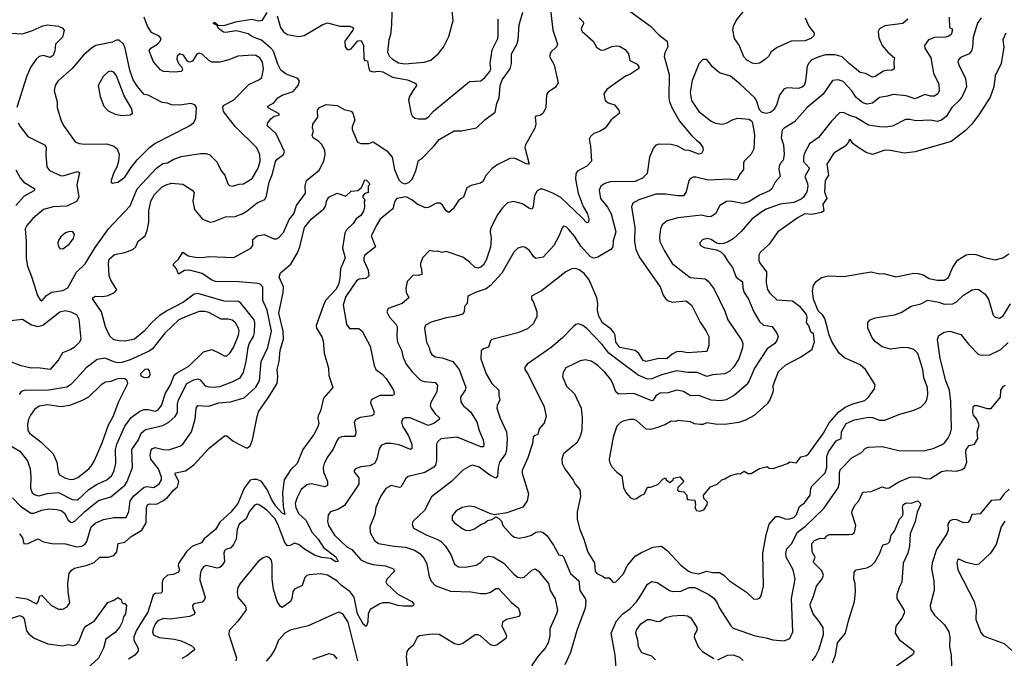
# Model space of a CAD drawing. Extents: x 1771496 to 1971148, y 471553 to 643630.
# Tile 153 of 256: x 1798473 to 1805610, y 548882 to 553512. Entities that reach past the tile are written whole.
import ezdxf

# ---------------------------------------------------------------- set-up
doc = ezdxf.new("R2010")
doc.units = 0

msp = doc.modelspace()

# ---------------------------------------------------------------- linework, layer by layer
at = {"layer": '0CON10XD'}
for points in [[(1802305.8, 553715), (1802337.5, 553435), (1802372.5, 553335), (1802363.3, 553315), (1802323, 553277), (1802314.1, 553245), (1802346.4, 553185), (1802375.5, 553054.5), (1802357.6, 553022.4), (1802304.7, 552985.3), (1802292, 552968), (1802286.9, 552875), (1802266.7, 552835), (1802245, 552817.5), (1802215, 552813.3), (1802208.8, 552805), (1802214.2, 552755), (1802208.6, 552725), (1802140, 552605), (1802134.6, 552585), (1802166.2, 552465), (1802145, 552467.5), (1802092.4, 552492.4), (1802057.2, 552507.2), (1802025, 552505.5), (1801935, 552459.1), (1801897.4, 552432.6), (1801854.7, 552385.3), (1801831.3, 552338.7), (1801812.4, 552327.6), (1801745, 552308.6), (1801715, 552292), (1801689.2, 552225), (1801655, 552202), (1801615, 552141.2), (1801585, 552113.8), (1801565, 552126.2), (1801538.3, 552168.3), (1801521.2, 552181.2), (1801495, 552181.3), (1801435, 552150.8), (1801415, 552148.2), (1801353.5, 552173.5), (1801315, 552206.1), (1801275, 552226.5), (1801207.3, 552215), (1801191.6, 552195), (1801178.3, 552141.7), (1801087.5, 552065), (1801061.1, 552025), (1801022, 551945), (1801052.5, 551865), (1800975.6, 551805), (1800967.3, 551785), (1800967.3, 551765), (1800999.6, 551695), (1801004.5, 551655.5), (1800983.3, 551636.7), (1800935, 551630.3), (1800915, 551619.2), (1800837.3, 551505), (1800818.2, 551445), (1800841.1, 551305), (1800865, 551274.3), (1800932.2, 551272.2), (1800955, 551254), (1801014.4, 551145), (1801044, 551005), (1801055.6, 550975.6), (1801101.1, 550941.1), (1801129.8, 550909.8), (1801182.9, 550825), (1801187.5, 550802.5), (1801185, 550793.3), (1801172.5, 550787.5), (1801083, 550787), (1801020, 550755), (1801016.2, 550735), (1801040.8, 550675), (1801040.8, 550649.2), (1801025, 550640), (1800941.4, 550628.6), (1800907.8, 550612.2), (1800898.6, 550595), (1800908.9, 550525), (1800907.8, 550502.2), (1800900.5, 550489.5), (1800825, 550490), (1800805, 550487.8), (1800785, 550477.1), (1800771.1, 550458.9), (1800745, 550398.6), (1800706.2, 550345), (1800680.9, 550295), (1800672.7, 550265), (1800674.6, 550235), (1800705.4, 550165), (1800705, 550134), (1800684.4, 550125.6), (1800585, 550146.9), (1800555, 550140.8), (1800514.7, 550105), (1800485, 550049.2), (1800471.1, 550005), (1800475.4, 549975), (1800493.3, 549933.3), (1800546.8, 549885), (1800593.5, 549793.5), (1800636.2, 549746.2), (1800675.8, 549685.8), (1800765, 549618.5), (1800780.8, 549585), (1800765, 549581.5), (1800725.4, 549605.4), (1800662.7, 549612.7), (1800615, 549627.5), (1800545, 549668.5), (1800495, 549707.3), (1800465, 549717.5), (1800435, 549699.4), (1800415, 549697.5), (1800395, 549722.5), (1800345.2, 549855), (1800323.2, 549895), (1800265, 549956.9), (1800215, 549992.2), (1800195, 549998.9), (1800175, 549992.2), (1800137.1, 549945), (1800115, 549894.2), (1800065, 549853.8), (1800050, 549815), (1800042.1, 549745), (1800023.4, 549706.6), (1800005, 549684.3), (1799968.8, 549671.2), (1799958.8, 549661.2), (1799954.3, 549645), (1799957.1, 549585), (1799937.8, 549552.2), (1799925, 549540.8), (1799905, 549535.6), (1799824.5, 549555.5), (1799806, 549545), (1799789.7, 549520.3), (1799780.6, 549489.4), (1799779.8, 549449.8), (1799818.6, 549325), (1799812.1, 549307.9), (1799795, 549290), (1799735, 549276.7), (1799726.7, 549265), (1799728.8, 549245), (1799743.8, 549215), (1799738.8, 549201.2), (1799705, 549185.5), (1799565, 549165.5), (1799515, 549171.5), (1799474.4, 549155), (1799457.5, 549135), (1799441.5, 549095), (1799436.9, 549075), (1799443.8, 549053.8), (1799485, 549032.5), (1799595, 549022.2), (1799645, 549009.2), (1799717.1, 548975), (1799739.2, 548955), (1799740.8, 548945), (1799685, 548901.4), (1799647.9, 548882.1)], [(1798421.1, 550045), (1798480, 549985), (1798555, 549935.4), (1798575, 549935.3), (1798635, 549956.7), (1798685, 549965.9), (1798741.9, 549961.9), (1798775, 549953.1), (1798797.3, 549935), (1798825, 549882.9), (1798845, 549868.9), (1798855, 549867.5), (1798875, 549878.2), (1798946.7, 549946.7), (1799044.8, 550025.2), (1799135, 550052.5), (1799235, 550137.9), (1799252.1, 550165), (1799290.7, 550265), (1799286.1, 550395), (1799334.6, 550465), (1799355, 550514.3), (1799385, 550540.4), (1799510.6, 550569.4), (1799554.8, 550595.2), (1799600, 550635), (1799617.8, 550665), (1799616.6, 550725), (1799623.5, 550755), (1799684.8, 550875.2), (1799735, 550900.5), (1799765, 550908.2), (1799780.6, 550900.6), (1799818.1, 550858.1), (1799845, 550849.2), (1799875, 550847.9), (1799925, 550853.2), (1800013.6, 550886.4), (1800070.5, 550915), (1800096.4, 550953.6), (1800115.7, 551035), (1800129.1, 551135), (1800137.5, 551162.5), (1800169.1, 551215), (1800175.2, 551244.8), (1800177.2, 551315), (1800172.1, 551335), (1800075.9, 551455.9), (1800059.1, 551469.1), (1799955, 551471.8), (1799765, 551526.4), (1799737, 551523), (1799660.5, 551465), (1799545.7, 551404.3), (1799485, 551363.8), (1799432.4, 551317.6), (1799375, 551253.3), (1799304.6, 551195.4), (1799238.8, 551181.2), (1799195, 551182.7), (1799155, 551192.2), (1799126.6, 551216.6), (1799095.4, 551285), (1799066.7, 551395), (1799002.5, 551485), (1799004.4, 551495.6), (1799022.4, 551507.6), (1799075, 551505.6), (1799115, 551511.5), (1799161.2, 551535), (1799177.7, 551552.3), (1799133.4, 551623.4), (1799122.1, 551655), (1799116.4, 551745), (1799122.5, 551775), (1799160.2, 551809.8), (1799235, 551823.5), (1799293.6, 551846.4), (1799314.5, 551865.5), (1799332.6, 551907.4), (1799382.9, 551945), (1799397.6, 551982.4), (1799410.4, 552045), (1799410.4, 552125), (1799423.1, 552196.9), (1799449.6, 552245), (1799505, 552299.4), (1799535, 552315.6), (1799575, 552325.6), (1799655, 552319.4), (1799723.8, 552275), (1799738.7, 552258.7), (1799728.1, 552195), (1799740.8, 552135), (1799798.8, 552065), (1799855, 552044.3), (1799881.3, 552048.7), (1799965, 552082.9), (1800034.4, 552084.4), (1800085, 552103.8), (1800121.9, 552125), (1800195, 552184.3), (1800250.9, 552209.1), (1800263.1, 552235), (1800281.8, 552335), (1800306, 552394), (1800327.5, 552482.5), (1800340.3, 552499.7), (1800385.5, 552534.5), (1800392.9, 552555), (1800332.9, 552685), (1800268.1, 552745), (1800273.1, 552765), (1800295, 552792.5), (1800318.3, 552811.7), (1800355, 552820), (1800355, 552830), (1800275, 552873.3), (1800272.5, 552885), (1800315, 552908.8), (1800344.5, 552945.5), (1800376.5, 552963.5), (1800455, 552991.4), (1800491.9, 553035), (1800501.4, 553065), (1800488.8, 553085), (1800405, 553116.8), (1800367.1, 553145), (1800345, 553189.2), (1800312.5, 553282.5), (1800295, 553306), (1800225, 553363.3), (1800164.8, 553384.8), (1800128.9, 553408.9), (1800045, 553430.9), (1799965, 553417.8), (1799950.5, 553420.5), (1799918.1, 553445), (1799901.7, 553471.7), (1799876.7, 553485), (1799885, 553493.3), (1799911.2, 553471.2), (1799955, 553470), (1800036.7, 553495), (1800155, 553515.4), (1800205.5, 553504.5), (1800232.4, 553507.6), (1800267.4, 553562.6)], [(1798473.1, 549785), (1798492.9, 549755), (1798502.5, 549712.5), (1798535, 549714.2), (1798605, 549748.8), (1798645, 549727.1), (1798705.5, 549715.5), (1798805, 549711.5), (1798885, 549689.7), (1798925, 549694.7), (1798945, 549706.4), (1798960.8, 549729.2), (1798991.2, 549835), (1799025.7, 549865.7), (1799081.9, 549888.1), (1799155, 549903.1), (1799245, 549903.8), (1799263.7, 549946.3), (1799274.2, 550025), (1799300.7, 550059.3), (1799375, 550123.1), (1799395, 550127.5), (1799445, 550121.8), (1799485, 550146.5), (1799502.5, 550175), (1799501.3, 550195), (1799480, 550255), (1799424.7, 550325), (1799419.7, 550355), (1799427.6, 550392.4), (1799436.2, 550403.8), (1799455, 550410), (1799512.5, 550395), (1799555, 550394.6), (1799635, 550420.6), (1799655, 550434.3), (1799717.8, 550525), (1799745.4, 550615), (1799753.8, 550696.2), (1799765, 550714.2), (1799845, 550710), (1799915.8, 550734.2), (1800002.3, 550742.3), (1800099.8, 550770.2), (1800185, 550846.9), (1800210.5, 550895), (1800224.2, 551035), (1800272.7, 551135), (1800298.4, 551255), (1800268.4, 551405), (1800235.3, 551475.3), (1800235.4, 551575), (1800215.6, 551595), (1800198.9, 551598.9), (1800065, 551611.9), (1799893.7, 551613.7), (1799865, 551623.9), (1799795, 551670.8), (1799705, 551696.7), (1799667.2, 551692.8), (1799625, 551666.2), (1799610, 551705), (1799586.7, 551735), (1799590, 551745), (1799625.4, 551774.6), (1799655, 551826.7), (1799695, 551799.2), (1799745, 551789.4), (1799795, 551786.9), (1799845, 551793.9), (1800025, 551787.8), (1800150, 551855), (1800162.5, 551875), (1800162.3, 551917.7), (1800194.2, 551945.8), (1800245, 551954), (1800315, 551923.8), (1800335, 551923.3), (1800348.7, 551931.3), (1800385, 551969.2), (1800426.7, 552063.3), (1800461.3, 552105), (1800478.9, 552165), (1800544.3, 552255), (1800541.7, 552308.3), (1800552.5, 552345), (1800645, 552420), (1800679.2, 552485), (1800686.5, 552535), (1800684.3, 552565), (1800660.3, 552610.3), (1800638.3, 552631.7), (1800600, 552655), (1800593.3, 552675), (1800603.8, 552705), (1800596.5, 552726.5), (1800597.8, 552755), (1800633.4, 552805), (1800632.7, 552855), (1800645.7, 552874.3), (1800695, 552896), (1800775, 552889.7), (1800825, 552861.1), (1800875, 552848.9), (1800887.8, 552835), (1800902.5, 552785), (1800883.6, 552735), (1800884.5, 552715), (1800922.9, 552625), (1800945, 552614.6), (1801005, 552613.3), (1801035, 552627.1), (1801135, 552561.8), (1801173.2, 552515), (1801189.5, 552425), (1801221.8, 552351.8), (1801241.2, 552331.2), (1801265, 552320.7), (1801295, 552332.5), (1801317.7, 552355), (1801344.3, 552415), (1801365, 552491.1), (1801385, 552503.3), (1801477, 552597), (1801515, 552644), (1801622.5, 552705), (1801675, 552706.3), (1801785, 552727.4), (1801845, 552786.5), (1801919, 552841), (1801932, 552905), (1801948.8, 552945), (1801955, 553035.7), (1801970.8, 553075), (1802027.7, 553155), (1802037.3, 553195), (1802037.9, 553265), (1802077.1, 553332.9), (1802087.5, 553365), (1802094.7, 553475), (1802120.3, 553565)], [(1800338.9, 553538.9), (1800365, 553455.7), (1800385, 553424), (1800415, 553404.2), (1800495, 553390.7), (1800535, 553396.2), (1800665, 553474.6), (1800705, 553487.9), (1800795, 553463.9), (1800865, 553465.5), (1800885, 553458), (1800892, 553445), (1800887.5, 553435), (1800830.6, 553355), (1800833.1, 553315), (1800845, 553298), (1800855, 553293.3), (1800875, 553299.4), (1800925, 553359.2), (1800949.7, 553359.7), (1800966.6, 553325), (1800967.6, 553227.6), (1800975, 553216), (1800995, 553214), (1801003.2, 553155), (1801011.1, 553141.1), (1801035, 553132.5), (1801075, 553139.1), (1801105, 553133.6), (1801175, 553095.9), (1801285, 553074.5), (1801334.5, 553054.5), (1801346.5, 553046.5), (1801349.4, 553035), (1801324.1, 552995.9), (1801297.8, 552955), (1801292.8, 552927.2), (1801310, 552830), (1801317.5, 552815), (1801338.3, 552798.3), (1801365, 552792.5), (1801415, 552793.3), (1801435, 552806.2), (1801472.1, 552847.9), (1801735, 553062.5), (1801815, 553067.5), (1801845, 553092), (1801880.8, 553135), (1801887.5, 553155), (1801884.2, 553195), (1801897.2, 553292.8), (1801938.6, 553375), (1801941.9, 553405), (1801942.5, 553515)], [(1802895, 553573.8), (1803045, 553465.5), (1803108.5, 553398.5), (1803165.8, 553355), (1803170.6, 553315), (1803149.1, 553270.9), (1803145.4, 553244.6), (1803182.3, 553115), (1803179.5, 552945), (1803184.4, 552915), (1803205.4, 552865.4), (1803256.5, 552775), (1803345, 552670), (1803379.5, 552639.5), (1803401.3, 552621.3), (1803426.2, 552585), (1803426.7, 552565), (1803415, 552541.2), (1803395, 552537.5), (1803325, 552562.3), (1803295, 552566.9), (1803245, 552593.8), (1803195, 552607.3), (1803105, 552610), (1803085, 552601.2), (1803067.3, 552582.7), (1803038, 552515), (1803022.1, 552397.9), (1802988, 552362), (1802935, 552339.3), (1802753.6, 552336.3), (1802714, 552325), (1802685, 552305.6), (1802673.8, 552275), (1802682.3, 552215), (1802733, 552153), (1802761.5, 552105), (1802793.4, 551975), (1802775, 551907.5), (1802772.2, 551865), (1802758.9, 551845), (1802665, 551790.2), (1802635, 551782.9), (1802611.8, 551791.8), (1802540.4, 551870.4), (1802495, 551943.1), (1802455, 551991.4), (1802435, 552010), (1802415, 552013.8), (1802405, 552003.3), (1802383.9, 551946.1), (1802345, 551875.7), (1802268.9, 551791.1), (1802215, 551780.6), (1802197.1, 551795), (1802168, 551838), (1802135, 551862.5), (1802115, 551866), (1802085, 551856.2), (1802054.6, 551825.4), (1801968.2, 551675), (1801885, 551584.7), (1801855, 551561.4), (1801782.9, 551537.1), (1801722.7, 551507.3), (1801715.8, 551454.2), (1801697.1, 551432.9), (1801695.5, 551394.5), (1801685, 551376), (1801625, 551359.1), (1801565, 551351.5), (1801455, 551318.1), (1801415, 551296.2), (1801408.6, 551275), (1801421.1, 551175), (1801442.5, 551135), (1801449.2, 551105), (1801460.8, 551085), (1801485, 551068.9), (1801535, 551060.9), (1801614.2, 551034.2), (1801658.5, 550975), (1801707.3, 550845), (1801703.6, 550826.4), (1801669.4, 550775), (1801671.1, 550741.1), (1801686.9, 550715), (1801739.9, 550669.9), (1801786.9, 550596.9), (1801803.9, 550535), (1801833.8, 550465), (1801837.3, 550435), (1801834.2, 550415.8), (1801815, 550414.5), (1801645, 550485.3), (1801526.8, 550473.2), (1801505, 550454.2), (1801494.6, 550435.4), (1801494.6, 550315.4), (1801487.3, 550282.7), (1801475, 550267.5), (1801411.2, 550228.8), (1801288.9, 550201.1), (1801273.1, 550186.9), (1801235, 550124.2), (1801225, 550121.4), (1801165, 550134.2), (1801126.4, 550113.6), (1801089.4, 550055), (1801055.6, 549975), (1801047.5, 549925), (1801011.9, 549835), (1801014.4, 549795), (1801045, 549735.7), (1801073.8, 549715), (1801187.5, 549695), (1801268.8, 549688.8), (1801335.4, 549665.4), (1801375, 549642.9), (1801405.3, 549605.3), (1801425.4, 549565.4), (1801442.7, 549475), (1801455, 549441.4), (1801485, 549410), (1801595, 549369.5), (1801744.6, 549364.6), (1801815, 549351.5), (1801855, 549352.2), (1801885, 549361.9), (1801925, 549388.6), (1801945, 549389.4), (1802037.4, 549287.4), (1802088.8, 549245), (1802101.2, 549205), (1802093.3, 549185), (1802002.5, 549165), (1801972, 549145), (1801968, 549115), (1801995.8, 549065), (1802001.2, 549045), (1801996.2, 549025), (1801935, 548980), (1801913, 548973), (1801885, 548980.8), (1801814.5, 549044.5), (1801795, 549053.1), (1801775, 549053.1), (1801685, 548989.4), (1801655, 548980), (1801625, 548988.1), (1801515, 549054.6), (1801462.2, 549057.8), (1801372.5, 549045), (1801355.7, 549034.3), (1801326, 548975), (1801290.9, 548949.1), (1801279.1, 548930.9), (1801275.6, 548895), (1801285.6, 548804.4)], [(1801171.1, 553565), (1801169.4, 553475), (1801161.8, 553405), (1801148.5, 553365), (1801140, 553275), (1801154.6, 553245), (1801175.5, 553225), (1801219.6, 553199.6), (1801265, 553191), (1801406.2, 553203.8), (1801452.8, 553217.2), (1801506, 553264), (1801545, 553311.4), (1801585, 553388.8), (1801615.5, 553505.5), (1801608, 553575)], [(1803965, 553310), (1803920.6, 553279.4), (1803901.4, 553245), (1803878.1, 553221.9), (1803835, 553196.2), (1803805, 553191.2), (1803785, 553196.7), (1803745, 553218.6), (1803721.7, 553241.7), (1803687.9, 553327.9), (1803653.5, 553375), (1803641.7, 553438.3), (1803646.9, 553465), (1803665.7, 553505), (1803746.8, 553605)], [(1798372.9, 553417.1), (1798495, 553409.3), (1798567.2, 553432.8), (1798642.4, 553467.6), (1798675, 553473.8), (1798755, 553464.4), (1798781.7, 553451.7), (1798796.6, 553436.6), (1798784, 553385), (1798733.8, 553335), (1798728.6, 553285), (1798715, 553252), (1798695, 553238), (1798645, 553251.4), (1798615, 553244.3), (1798591.9, 553225), (1798551.9, 553165), (1798521.7, 553098.3), (1798453.1, 552875)], [(1798462.5, 552765), (1798477, 552737), (1798533.3, 552665), (1798654.2, 552605), (1798665.4, 552585), (1798662.5, 552535), (1798670.8, 552445), (1798688.7, 552418.7), (1798775, 552380.5), (1798795, 552381.1), (1798892, 552412), (1798908, 552405), (1798888.2, 552315), (1798901.5, 552225), (1798886.4, 552193.6), (1798815, 552159.6), (1798715, 552155.4), (1798645, 552136.4), (1798568.5, 552071.5), (1798525, 552020), (1798513.1, 551995), (1798520.8, 551905), (1798521.1, 551781.1), (1798528.9, 551725), (1798559.5, 551649.5), (1798602.4, 551512.4), (1798620.7, 551480.7), (1798635, 551474.2), (1798667.3, 551512.7), (1798705, 551537.6), (1798785, 551548.2), (1798821.3, 551568.7), (1798885, 551681.9), (1798949.2, 551740.8), (1799020.6, 551859.4), (1799116.5, 551995), (1799275, 552163.1), (1799325, 552286.5), (1799465, 552434.5), (1799511.8, 552468.2), (1799545, 552473.8), (1799585, 552497.9), (1799645, 552519.1), (1799785, 552541.1), (1799825, 552541.4), (1799852.2, 552532.2), (1799901.8, 552481.8), (1799911.3, 552461.3), (1799935, 552416), (1799959.2, 552385), (1799981.1, 552321.1), (1799995, 552309.2), (1800015, 552304.3), (1800065, 552320.5), (1800095, 552321.5), (1800159.4, 552360.6), (1800202.4, 552435), (1800215.8, 552485.8), (1800213.4, 552533.4), (1800192.8, 552582.8), (1800036.4, 552736.3), (1799951.1, 552845), (1799945.7, 552874.3), (1799951.5, 552888.5), (1800025, 552930.5), (1800135, 553041.9), (1800212, 553078), (1800227.8, 553092.2), (1800241.5, 553155), (1800233.6, 553203.6), (1800215, 553235.5), (1800185, 553252.1), (1800165, 553254.6), (1800055, 553246.2), (1799989.8, 553220.2), (1799925, 553202.7), (1799865, 553204.5), (1799844.7, 553214.7), (1799795, 553262), (1799775, 553268.8), (1799758.3, 553261.7), (1799725, 553210), (1799705, 553203.3), (1799690.8, 553210.8), (1799660, 553255), (1799635, 553264), (1799615, 553246.7), (1799612, 553225), (1799623.8, 553195), (1799648.3, 553168.3), (1799652.5, 553145), (1799643, 553137), (1799595, 553130.8), (1799515, 553136.2), (1799495, 553148.8), (1799444.2, 553205), (1799412.5, 553285), (1799423.8, 553305), (1799471.2, 553335), (1799491.2, 553355), (1799498, 553375), (1799485, 553391.2), (1799429.1, 553419.1), (1799400, 553465), (1799375, 553530)], [(1805210.2, 553530.2), (1805213.8, 553455), (1805227.5, 553447.5), (1805234, 553435), (1805225.9, 553404.1), (1805208.4, 553391.6), (1805185, 553384.1), (1805105, 553382.8), (1805061.4, 553365), (1805031.9, 553325), (1805034.3, 553305), (1805077.8, 553235), (1805097.5, 553125), (1805135.4, 553045), (1805138.5, 552995), (1805129.5, 552975), (1805105, 552956.4), (1805075, 552956.2), (1805035, 552970.4), (1804965, 552936.9), (1804899.3, 552959.2), (1804805, 552970), (1804763.8, 552956.2), (1804705, 552947.9), (1804655, 552905.4), (1804615, 552898.2), (1804585, 552909.2), (1804537, 552947), (1804505, 552995.5), (1804442.4, 553062.4), (1804405, 553075.6), (1804365, 553070), (1804297.4, 552972.6), (1804180.6, 552875), (1804089.5, 552770.5), (1804015, 552725.6), (1804000, 552710), (1803991.8, 552655), (1804010.4, 552605), (1804015.3, 552535.3), (1804006.6, 552493.4), (1803987.7, 552472.3), (1803979.6, 552450.4), (1803976.2, 552425), (1803985.6, 552375), (1803948.6, 552335), (1803925.3, 552284.7), (1803908.7, 552271.3), (1803835, 552240.8), (1803759.4, 552190.6), (1803715, 552180), (1803625, 552197.1), (1803596.3, 552193.7), (1803548, 552165), (1803516.6, 552103.4), (1803486, 552084), (1803465, 552081.8), (1803415, 552094.6), (1803245, 552074.5), (1803167.2, 552052.8), (1803130.8, 552025), (1803117.8, 551995), (1803110.5, 551935), (1803113.6, 551905), (1803147.5, 551835), (1803202.9, 551745), (1803332.2, 551642.2), (1803442.7, 551632.7), (1803465, 551615.7), (1803507.9, 551557.9), (1803585, 551398.8), (1803605.3, 551335.3), (1803708.6, 551185), (1803715.7, 551165), (1803712.5, 551132.5), (1803686.4, 551053.7), (1803650, 550995), (1803620.5, 550965), (1803585, 550945.3), (1803495, 550938.5), (1803455, 550926.2), (1803385, 550954.7), (1803315.3, 550955.3), (1803235, 550966.6), (1803125, 550937.3), (1803055, 550907.5), (1803025, 550905.4), (1802956.5, 550935), (1802815, 551041.3), (1802744, 551094), (1802695, 551156.2), (1802585, 551274.3), (1802555, 551295.8), (1802525, 551306), (1802505, 551301.2), (1802485, 551286.2), (1802407.5, 551205), (1802325.4, 551134.6), (1802151.2, 551015), (1802136.1, 550993.9), (1802133.8, 550975), (1802159.1, 550939.1), (1802274, 550705), (1802289.2, 550635), (1802275, 550587.5), (1802242.3, 550547.7), (1802227.8, 550502.2), (1802205, 550498), (1802195.8, 550485), (1802190.5, 550439.5), (1802156.1, 550335), (1802116.4, 550245), (1802114.5, 550224.5)], [(1805442.9, 553525), (1805415, 553486), (1805385.3, 553384.7), (1805379.8, 553310.2), (1805372.2, 553285), (1805355, 553264.5), (1805292.4, 553237.6), (1805278.3, 553221.7), (1805274.5, 553205), (1805280, 553185), (1805330, 553085), (1805335.4, 553024.6), (1805305.5, 552955), (1805283.5, 552925), (1805228.9, 552875), (1805189.5, 552810.5), (1805155, 552783.3), (1805123.8, 552773.8), (1805075, 552783.3), (1804968.7, 552778.7), (1804925, 552789.1), (1804895, 552788.2), (1804799.8, 552740.2), (1804748, 552732), (1804705.6, 552734.4), (1804625, 552746.4), (1804535, 552803.7), (1804495, 552814.2), (1804445, 552838.5), (1804415, 552835.5), (1804357.8, 552775), (1804263, 552657), (1804198.7, 552611.3), (1804162.3, 552545), (1804154.1, 552515.9), (1804154.7, 552484.7), (1804199.4, 552435), (1804164.5, 552375), (1804184.5, 552325), (1804186.4, 552305), (1804179.1, 552265), (1804155.6, 552225), (1804138.9, 552211.1), (1804085, 552186.8), (1803985, 552175.3), (1803885, 552137.5), (1803845.3, 552114.7), (1803780, 552065), (1803703, 551977), (1803645, 551922.5), (1803605, 551899.2), (1803575, 551888.6), (1803545, 551888), (1803525, 551892), (1803485, 551917.8), (1803454.5, 551925.5), (1803423.3, 551915), (1803403.3, 551895), (1803402.5, 551885), (1803407.5, 551875), (1803435, 551861.4), (1803525, 551843.8), (1803555, 551830), (1803580, 551805), (1803602.8, 551762.8), (1803639.4, 551715), (1803666.9, 551645), (1803712.6, 551612.6), (1803714.7, 551564.7), (1803723.9, 551535), (1803757.3, 551485), (1803794.4, 551395), (1803836.8, 551325), (1803865, 551297.5), (1803927.3, 551287.3), (1803964, 551234), (1803970, 551215), (1803962.5, 551185), (1803946.2, 551163.8), (1803891.1, 551125), (1803845.3, 551055), (1803799.7, 550985), (1803760.9, 550895), (1803740.6, 550865), (1803655, 550790.6), (1803593.1, 550756.9), (1803555, 550748.2), (1803485, 550754.6), (1803395, 550786.4), (1803335, 550785.6), (1803285, 550817.5), (1803235, 550826.6), (1803173, 550807), (1803115, 550803.4), (1803085.4, 550785), (1803065, 550754.4), (1803055, 550749.1), (1802925, 550802.9), (1802815, 550797.1), (1802795, 550813.8), (1802773.6, 550875), (1802755.2, 550905.3), (1802715, 550956.5), (1802662.9, 551005), (1802615, 551035.4), (1802575, 551046.4), (1802535, 551038.5), (1802492.6, 551017.4), (1802431.9, 550988.1), (1802413.1, 550955), (1802406.9, 550925), (1802436.7, 550855), (1802495, 550799.2), (1802542.5, 550695), (1802550.5, 550625), (1802547.8, 550535), (1802533.1, 550485), (1802510.8, 550445), (1802415, 550363.8), (1802402.5, 550325), (1802406, 550295), (1802426, 550255), (1802485, 550173.8), (1802499.2, 550145), (1802534.2, 550105), (1802539.2, 550055), (1802514, 549945), (1802515, 549890), (1802532.5, 549815), (1802563.5, 549745), (1802592.2, 549652.2), (1802638.7, 549575), (1802645.8, 549515), (1802657.5, 549497.5), (1802702, 549475), (1802715, 549465.8), (1802745.5, 549465.5), (1802775, 549432.5), (1802795, 549437.1), (1802850, 549495), (1802877.1, 549552.9), (1802935, 549622.9), (1802979.4, 549650.6), (1803065, 549688.6), (1803125, 549695.7), (1803167.5, 549665), (1803265, 549556.7), (1803320.8, 549515), (1803343.9, 549503.9), (1803395, 549494.8), (1803455, 549513.4), (1803495, 549503.3), (1803545, 549503.3), (1803576.3, 549486.3), (1803618.2, 549445), (1803741.2, 549361.2), (1803793.5, 549313.5), (1803819.7, 549310.3), (1803839.1, 549320.9), (1803848, 549335), (1803865.7, 549405), (1803860.5, 549645), (1803883.1, 549776.9), (1803906.7, 549855), (1803955, 549909.4), (1803975, 549911.5), (1804022.5, 549892.5), (1804045, 549891.2), (1804085, 549904.1), (1804105, 549924.4), (1804125.9, 549984.1), (1804161.7, 550008.3), (1804204, 550065), (1804207, 550113), (1804215, 550131.1), (1804312.5, 550227.5), (1804324.8, 550265), (1804324, 550345), (1804335, 550378.1), (1804390.6, 550459.4), (1804428.6, 550475), (1804429.5, 550525), (1804465, 550585.5), (1804525, 550612.2), (1804625, 550630.8), (1804655, 550627.3), (1804705, 550608.5), (1804745, 550608.9), (1804845, 550650), (1804955, 550680.6), (1805005, 550702.5)], [(1802529.2, 553525), (1802557.5, 553495), (1802559.2, 553485), (1802544, 553445), (1802551.2, 553425), (1802630.8, 553355), (1802655, 553312), (1802682.4, 553292.4), (1802705, 553291.9), (1802765, 553317.5), (1802798.1, 553321.9)], [(1804911.2, 553515), (1804875, 553483.1), (1804743.6, 553466.4), (1804706.7, 553445), (1804696.2, 553425), (1804700.3, 553380.3), (1804725.6, 553325.6), (1804767.1, 553277.1), (1804814, 553235), (1804808.6, 553205), (1804811.2, 553155), (1804795, 553144.2), (1804765, 553145.8), (1804735, 553138.1), (1804675, 553100), (1804655, 553095.8), (1804605, 553121.4), (1804565, 553128.9), (1804485.2, 553195.2), (1804435, 553242.5), (1804385, 553256.4), (1804314, 553256), (1804265, 553243.1), (1804215, 553219.6), (1804192.4, 553197.6), (1804180.5, 553175), (1804170.4, 553065), (1804159.5, 553035), (1804145, 553022.1), (1804115, 553012.1), (1804035, 553018.1), (1804011.1, 553008.9), (1803981.8, 552965), (1803958.3, 552891.7), (1803940.6, 552859.4), (1803915, 552838.6), (1803885, 552831.9), (1803855, 552839.2), (1803835, 552858), (1803814.7, 552925), (1803802.4, 552945), (1803695, 553045.3), (1803625, 553102.7), (1803545.3, 553125.3), (1803495, 553170.8), (1803455, 553222), (1803426.1, 553223.9), (1803395, 553192.5), (1803348.5, 553071.5)], [(1804167.5, 553525), (1804194.3, 553464.3), (1804232, 553415), (1804230.8, 553395), (1804208.8, 553375), (1804165, 553359.4), (1804065, 553355.8), (1803965, 553310)], [(1805622.5, 553415), (1805600.6, 553365), (1805606.6, 553313.4), (1805587.8, 553195), (1805544.4, 553105), (1805533.5, 553025), (1805508.8, 552951.2), (1805431.7, 552828.3), (1805375.3, 552754.7), (1805326.7, 552705), (1805225, 552629.5), (1804965, 552553.5), (1804885, 552543.6), (1804785, 552563.3), (1804745, 552565.5), (1804655, 552534.5), (1804609.5, 552549.5), (1804535, 552596.5), (1804512.5, 552615), (1804495, 552640), (1804485, 552640), (1804481.2, 552625), (1804455.7, 552595), (1804375.5, 552545), (1804324.6, 552465), (1804336.5, 552385), (1804312.9, 552347.1), (1804306.7, 552265), (1804323.6, 552215), (1804295.7, 552175), (1804301.9, 552125), (1804285.9, 552114.1), (1804215, 552100.3), (1804164.8, 552105.2), (1804115, 552078.5), (1803969.2, 551975), (1803906.4, 551883.6), (1803841.4, 551825), (1803831.4, 551805), (1803831.4, 551765), (1803840, 551745), (1803885.6, 551685), (1803884.2, 551605), (1803893.1, 551555), (1803910.2, 551530.2), (1803961.7, 551481.7), (1804075, 551473.8), (1804125.9, 551435.9), (1804173.6, 551373.6), (1804180, 551355), (1804174, 551315), (1804190, 551295), (1804205, 551252.5), (1804225, 551240), (1804231.2, 551175), (1804213.9, 551116.1), (1804135.7, 551064.3), (1804023.4, 551006.6), (1803970.9, 550959.1), (1803933.2, 550856.8), (1803935.7, 550825.7), (1803930, 550805), (1803910, 550755), (1803891.7, 550728.3), (1803797.2, 550642.8), (1803735, 550608.6), (1803685, 550590.6), (1803585, 550577.5), (1803515, 550578.6), (1803455, 550588.8), (1803425, 550577.5), (1803405, 550577.5), (1803365, 550582.5), (1803335, 550596), (1803246.4, 550606.4), (1803225, 550600), (1803195, 550602.5), (1803153.6, 550576.4), (1803096.4, 550556.4), (1803045, 550541.2), (1803015, 550543.8), (1802945, 550606), (1802924.1, 550614.1), (1802895, 550614.2), (1802848.3, 550601.7), (1802827.7, 550592.3), (1802801.2, 550565), (1802774.2, 550485), (1802745.8, 550325), (1802747.5, 550305), (1802765, 550271.2), (1802801.7, 550231.7), (1802837.5, 550205), (1802850.5, 550120.5), (1802867.5, 550085), (1802900, 550045), (1802925, 550036.7), (1802945, 550040), (1802970, 550060), (1803003.3, 550075), (1803025, 550122.5), (1803046.4, 550123.6), (1803098.3, 550141.7), (1803135, 550180), (1803155, 550190), (1803160, 550175), (1803185, 550157.5), (1803210, 550175), (1803211.7, 550188.3), (1803257.5, 550197.5), (1803287.5, 550165), (1803245, 550120), (1803241.7, 550101.7), (1803253, 550093), (1803288.3, 550088.3), (1803310, 550065), (1803308.3, 550048.3), (1803315, 550032.5), (1803368.3, 550028.3), (1803372.5, 549995), (1803367.5, 549975), (1803380, 549955), (1803405, 549950), (1803435, 549960), (1803457.5, 549995), (1803460, 550015), (1803431.7, 550041.7), (1803430, 550065), (1803480, 550125), (1803530, 550145), (1803563, 550177), (1803585, 550182.5), (1803625, 550207.5), (1803681.7, 550221.7), (1803695, 550220), (1803725, 550240), (1803753, 550223), (1803775, 550222.5), (1803835, 550257.5), (1803885, 550270), (1803895, 550270), (1803905, 550260), (1803935, 550257.5), (1804040, 550295), (1804055, 550306.7), (1804105, 550300), (1804135, 550342.5), (1804177, 550353), (1804193, 550367), (1804300, 550515), (1804339.9, 550590.1), (1804410.8, 550669.2), (1804457.2, 550702.8), (1804512.1, 550727.9), (1804598.7, 550751.3), (1804625.8, 550775), (1804668.8, 550835), (1804673.8, 550865), (1804604, 550975), (1804565, 551010), (1804451.7, 551061.7), (1804413.2, 551093.2), (1804362.9, 551172.9), (1804341.2, 551225), (1804327.5, 551285), (1804308.6, 551345), (1804293, 551373), (1804260.7, 551400.7), (1804227.5, 551485), (1804221.2, 551545), (1804228, 551585), (1804245.8, 551614.2), (1804285, 551642), (1804335, 551656), (1804445, 551650), (1804645, 551682.9), (1804705, 551670), (1804735, 551671.2), (1804825, 551646.9), (1804955, 551673.1), (1804985, 551672.5), (1805021.8, 551661.8), (1805065.5, 551635.5), (1805124.5, 551624.5), (1805175, 551624.5), (1805205, 551642.5), (1805235, 551712.5), (1805272.2, 551767.8), (1805335, 551806.7), (1805365, 551813.1), (1805405, 551810.6), (1805467.6, 551787.6), (1805545, 551771.5), (1805598.8, 551785), (1805643.8, 551815)], [(1799147, 552327), (1799185, 552333.8), (1799235, 552369.2), (1799280.4, 552439.6), (1799325.3, 552494.7), (1799414.4, 552585), (1799451.9, 552615), (1799700.3, 552739.7), (1799734, 552765), (1799750, 552795), (1799754.2, 552875), (1799744, 552895), (1799714.6, 552904.6), (1799635, 552892.1), (1799575, 552893.6), (1799545, 552906.2), (1799505, 552910.9), (1799405, 552964.4), (1799375, 552968.6), (1799326.8, 553026.8), (1799296.6, 553076.6), (1799272.4, 553145), (1799237.7, 553305), (1799225.4, 553335.4), (1799195, 553364), (1799175, 553364.2), (1799162.8, 553357.2), (1799145, 553347.8), (1799025.3, 553324.7), (1798993.6, 553306.4), (1798935.3, 553254.7), (1798853.1, 553156.9), (1798748.9, 553065), (1798730, 553035), (1798724.3, 552995), (1798744.3, 552915), (1798745.8, 552875), (1798770.8, 552785), (1798792, 552745), (1798875, 552626.2), (1798903.4, 552613.4), (1798945, 552608.5), (1799105, 552610.9), (1799155, 552595.6), (1799179.4, 552575), (1799193.3, 552535), (1799188.9, 552485), (1799177.6, 552442.4), (1799156, 552405), (1799136.7, 552345), (1799137.5, 552335), (1799147, 552327)], [(1802798.1, 553321.9), (1802820.3, 553320.3), (1802862.5, 553295), (1802886.2, 553265), (1802895.9, 553215.9), (1802948.8, 553188.8), (1802963.3, 553165), (1802955, 553153.8), (1802895, 553114), (1802865, 553102), (1802783.3, 553045), (1802730, 553005), (1802707.5, 552975), (1802717.5, 552925), (1802738.3, 552908.3), (1802785, 552893.3), (1802816.1, 552856.1), (1802820, 552835), (1802761.2, 552785), (1802717.5, 552725), (1802675, 552700), (1802635, 552687.5), (1802610, 552665), (1802600.8, 552645), (1802610.6, 552595), (1802617.5, 552485), (1802585, 552450), (1802517, 552413), (1802504.2, 552395), (1802501.5, 552355), (1802521.8, 552255), (1802558.2, 552158.2), (1802588.1, 552105), (1802598.9, 552065), (1802596.9, 552043.1), (1802585, 552038.6), (1802547.7, 552077.7), (1802395, 552222.7), (1802337.5, 552255), (1802265, 552282.5), (1802245, 552284.3), (1802225, 552272), (1802205, 552236.2), (1802194.2, 552155), (1802185, 552138.8), (1802165, 552144.3), (1802117, 552177), (1802053, 552193), (1802010, 552185), (1801972.8, 552147.2), (1801934.4, 552095), (1801885.6, 551995), (1801882.9, 551975), (1801891.5, 551925), (1801886.9, 551863.1), (1801855, 551768), (1801834.4, 551735), (1801815, 551716.9), (1801795, 551711.4), (1801775, 551715.7), (1801734.6, 551754.6), (1801685, 551789.1), (1801565, 551830.8), (1801535.9, 551824.1), (1801505, 551834), (1801475, 551830.8), (1801445, 551839.2), (1801393.3, 551785), (1801377.5, 551745), (1801377.5, 551725), (1801386.7, 551705), (1801387.5, 551665), (1801365, 551656.7), (1801325, 551660), (1801282.5, 551615), (1801272.5, 551565), (1801275.8, 551535.8), (1801293.3, 551495), (1801246, 551455), (1801145, 551417.1), (1801134.2, 551395), (1801152.9, 551355), (1801200, 551305), (1801210, 551285), (1801207.1, 551215), (1801212.1, 551175), (1801240.4, 551115), (1801252.2, 551062.2), (1801275.4, 551015.4), (1801318.5, 550958.5), (1801377.9, 550897.9), (1801405, 550887.9), (1801485, 550880.8), (1801503, 550863), (1801496.2, 550815), (1801452.6, 550737.4), (1801448.2, 550715), (1801455.3, 550695.3), (1801485, 550654.3), (1801515.8, 550625), (1801515, 550613.8), (1801474.2, 550585), (1801435, 550570.9), (1801304.5, 550625.5), (1801264, 550625), (1801248.6, 550615), (1801240, 550595), (1801248.5, 550565), (1801290.5, 550495), (1801316.5, 550435), (1801315.9, 550404.1), (1801305, 550396.2), (1801225, 550429.5), (1801165, 550440.4), (1801125, 550440), (1801094.5, 550425.5), (1801078, 550402), (1801061.8, 550325), (1801044.6, 550295.4), (1801011.5, 550278.5), (1800945, 550269.4), (1800907.5, 550255), (1800896.7, 550245), (1800896.7, 550235), (1800931.3, 550191.3), (1800930.6, 550145), (1800828.8, 549991.2), (1800778.6, 549961.4), (1800726, 549945), (1800708.3, 549921.7), (1800705.6, 549875), (1800711.5, 549845), (1800755.6, 549775), (1800845, 549691.5), (1800880.3, 549670.3), (1800945, 549595.6), (1800992.9, 549575), (1801035, 549562), (1801125, 549552.7), (1801182.1, 549532.1), (1801190, 549515), (1801134.2, 549455), (1801128.6, 549435), (1801132.9, 549425), (1801215, 549348.2), (1801316, 549295), (1801330, 549275), (1801327.5, 549265), (1801318.6, 549261.4), (1801255, 549259.7), (1801214.3, 549264.3), (1801155, 549284.6), (1801105.4, 549284.6), (1801085, 549277.5), (1801015, 549237.5), (1800998.2, 549205), (1800996.7, 549143.3), (1800985, 549112), (1800965, 549128.6), (1800922.6, 549205), (1800897.6, 549325), (1800868.2, 549365), (1800805, 549410.9), (1800773.2, 549443.3), (1800704.2, 549485), (1800655, 549495.4), (1800575, 549486.7), (1800555, 549482), (1800541.1, 549468.9), (1800520, 549410), (1800465, 549384), (1800454.4, 549365), (1800446.4, 549315), (1800436.3, 549293.7), (1800375, 549251.4), (1800365, 549257.5), (1800340.5, 549295), (1800313.7, 549383.7), (1800303.6, 549455), (1800304.1, 549565), (1800298.5, 549595), (1800285, 549611.9), (1800265, 549620), (1800239.2, 549610.8), (1800200.9, 549585), (1800072.5, 549425), (1800055.6, 549395), (1800050, 549365), (1800054, 549325), (1800109.7, 549259.7), (1800115.6, 549235), (1800055, 549151.4), (1799992.9, 549085), (1799988.6, 549055), (1800046, 548885), (1800041.2, 548865)], [(1799215, 552817.5), (1799275, 552822.5), (1799290, 552835), (1799286.4, 552865), (1799230, 552960), (1799175, 553105.8), (1799155, 553131.4), (1799135, 553138.6), (1799115, 553134.2), (1799079.3, 553100.7), (1799042.9, 553035), (1799056.1, 552953.9), (1799082.5, 552885), (1799115, 552850.8), (1799165.6, 552825.6), (1799215, 552817.5)], [(1803348.5, 553071.5), (1803332.7, 552985), (1803343.2, 552925), (1803395.4, 552845), (1803485, 552775.4), (1803515, 552761.8), (1803565, 552753.8), (1803595, 552760.9), (1803645, 552788.7), (1803678, 552798), (1803759.6, 552789.6), (1803777.4, 552777.4), (1803784.2, 552765), (1803798.6, 552675), (1803794.2, 552575), (1803774.3, 552535.7), (1803724, 552485), (1803719.2, 552475), (1803720.8, 552425), (1803695, 552393.8), (1803675, 552352.9), (1803655, 552349.5), (1803615, 552356.2), (1803462.8, 552347.2), (1803375, 552370), (1803355, 552370), (1803335, 552360), (1803322.5, 552345), (1803304.3, 552265), (1803285.4, 552234.6), (1803245, 552233.8), (1803155, 552247.9), (1803085, 552246.2), (1802961.2, 552205), (1802917.9, 552182.1), (1802908.1, 552155), (1802932.9, 552005), (1802928.8, 551905), (1802940, 551845), (1802965, 551787.1), (1803115, 551574), (1803136.7, 551515), (1803155, 551490), (1803175, 551473.8), (1803204.7, 551464.7), (1803305, 551473.1), (1803345, 551439.2), (1803405, 551320), (1803448.5, 551255), (1803467.5, 551215), (1803469.5, 551150.5), (1803453.8, 551106.2), (1803315, 551095.6), (1803265, 551107.1), (1803235.3, 551104.7), (1803202.1, 551087.9), (1803165, 551053.8), (1803105, 551056.7), (1803013.4, 551033.4), (1802992, 551042), (1802960.9, 551090.9), (1802935, 551112.5), (1802822.5, 551135), (1802794.1, 551175), (1802790.4, 551225), (1802781.2, 551245), (1802759.5, 551269.5), (1802697.2, 551315), (1802671.7, 551361.7), (1802661.8, 551405), (1802662.9, 551455), (1802656.3, 551496.3), (1802601.4, 551625), (1802565, 551670.9), (1802528.8, 551698.8), (1802505, 551708.1), (1802474.5, 551705.5), (1802432, 551685), (1802255, 551546), (1802183.6, 551506.4), (1802182.5, 551485), (1802196.7, 551465), (1802222.5, 551395), (1802222.1, 551357.9), (1802195, 551306), (1802155, 551271.4), (1802085, 551240.9), (1801896.2, 551193.8), (1801886.7, 551183.3), (1801871.2, 551138.8), (1801834.4, 551125.6), (1801818.9, 551111.1), (1801816.6, 551053.4), (1801855.3, 550945.3), (1801894.7, 550874.7), (1801946.9, 550825), (1801945.6, 550785), (1801952.9, 550755), (1801934.3, 550715), (1801932.9, 550695), (1801955, 550623.8), (1802001.4, 550525), (1802007.3, 550475), (1802002.7, 550395), (1801993.8, 550365), (1801950.7, 550305), (1801940.8, 550265), (1801937.3, 550202.7), (1801925, 550188.5), (1801880.1, 550210.1), (1801805, 550267.7), (1801755, 550281.9), (1801736.2, 550276.2), (1801684.7, 550245.3), (1801605, 550166.5), (1801457.6, 550052.4), (1801407.5, 549955), (1801324.3, 549875), (1801318.1, 549855), (1801328.6, 549825), (1801424.3, 549774.3), (1801497.3, 549747.3), (1801528.9, 549728.9), (1801558, 549698), (1801598.5, 549635), (1801625.4, 549565.4), (1801655, 549545.6), (1801705, 549542.2), (1801781.3, 549558.7), (1801813.8, 549576.2), (1801847.9, 549612.1), (1801875, 549622.5), (1801905, 549618.5), (1801982.4, 549572.4), (1802055, 549493.3), (1802085, 549471.5), (1802105, 549466.9), (1802128.9, 549471.1), (1802185, 549522.2), (1802210.5, 549530.5), (1802235, 549514.4), (1802307.3, 549425), (1802318.5, 549375), (1802355, 549313.3), (1802372.2, 549232.2), (1802365.3, 549205), (1802315.4, 549095), (1802316.7, 549045), (1802303.4, 548995), (1802283.2, 548955), (1802229.6, 548895), (1802183, 548827)], [(1798445, 552422.9), (1798477.3, 552365), (1798503.3, 552335), (1798584, 552285), (1798575, 552272.2), (1798505, 552233.1), (1798445.6, 552165)], [(1798444.7, 549324.7), (1798525, 549313), (1798595, 549276.2), (1798607.8, 549292.2), (1798620, 549335), (1798635, 549338.8), (1798704.1, 549264.1), (1798755, 549238.9), (1798785, 549238.1), (1798817.5, 549255), (1798837.8, 549285), (1798824, 549365), (1798822, 549428), (1798833.1, 549496.9), (1798849.6, 549520.4), (1798871.2, 549535), (1798962.1, 549557.9), (1799013.8, 549576.2), (1799055, 549615.7), (1799115, 549614.6), (1799155, 549627.3), (1799177.7, 549655), (1799188, 549715), (1799235, 549725.4), (1799280.8, 549765), (1799359.1, 549810.9), (1799389.4, 549865), (1799393.5, 549975), (1799400, 549995), (1799415, 550001.8), (1799465, 549999.6), (1799512.2, 550025), (1799545, 550048.5), (1799588.7, 550101.3), (1799618.2, 550125), (1799627.4, 550165), (1799600.4, 550215), (1799603.6, 550226.4), (1799675, 550240.4), (1799735.8, 550284.2), (1799847.1, 550405), (1799957.5, 550495), (1799975, 550496), (1800017.8, 550457.8), (1800062, 550435), (1800115, 550407.5), (1800125, 550407.8), (1800145, 550423.1), (1800161.2, 550465), (1800193.9, 550635), (1800207.7, 550675), (1800275, 550769.5), (1800338.7, 550875), (1800345.3, 550925), (1800340.4, 550975), (1800355.4, 551035), (1800362.1, 551115), (1800384.8, 551195.2), (1800382.4, 551255), (1800352, 551385), (1800383.2, 551535), (1800385.5, 551575), (1800353.8, 551646.2), (1800365, 551675.8), (1800439.8, 551740.2), (1800487.8, 551822.2), (1800504.4, 551864.4), (1800537.5, 552005), (1800585, 552065.8), (1800678.9, 552141.1), (1800691.5, 552165), (1800697.3, 552195), (1800715, 552224.2), (1800775, 552253.8), (1800836.4, 552233.6), (1800875, 552268.8), (1800925, 552272.5), (1800950, 552295), (1800975, 552350), (1800988.3, 552348.3), (1801010, 552325), (1801010, 552315), (1801000, 552305), (1801000, 552260), (1800975, 552252.5), (1800960, 552235), (1800961.7, 552221.7), (1800977.5, 552205), (1800970, 552195), (1800973.3, 552155), (1800965, 552123.8), (1800945, 552092.9), (1800912.2, 552067.8), (1800890, 552035), (1800841.6, 551988.4), (1800829.5, 551965), (1800814.2, 551855), (1800832.5, 551785), (1800798.9, 551705), (1800794.5, 551635), (1800785, 551592), (1800765, 551556.7), (1800690.5, 551475), (1800675, 551441.2), (1800621.4, 551295), (1800625.8, 551275), (1800662.7, 551212.7), (1800673.3, 551183.3), (1800679.4, 551095), (1800711.9, 550985), (1800713.4, 550933.4), (1800743.8, 550845), (1800675, 550767.5), (1800654.3, 550675), (1800637, 550643), (1800634.4, 550624.4), (1800642.2, 550585), (1800635, 550560), (1800604.5, 550505.5), (1800525.6, 550395), (1800485.7, 550295), (1800438.5, 550251.5), (1800389.5, 550175), (1800378, 550085), (1800382.8, 549982.8), (1800396.2, 549923.8), (1800375, 549933.5), (1800330.8, 549985), (1800299.5, 550035), (1800266.3, 550106.3), (1800225, 550164.7), (1800195, 550178.9), (1800165, 550179.6), (1800145, 550173.2), (1800100.6, 550115), (1800054.6, 550005), (1800005, 549942.8), (1799925, 549870.4), (1799892.7, 549815), (1799811.4, 549748.6), (1799790.3, 549719.7), (1799725, 549696.2), (1799685, 549660.3), (1799625, 549569.2), (1799622.5, 549555), (1799631.2, 549525), (1799625, 549507.1), (1799585, 549491.1), (1799545, 549484.6), (1799513.9, 549455), (1799506.9, 549435), (1799505.3, 549364.7), (1799495.4, 549354.6), (1799455, 549351.1), (1799439.8, 549340.2), (1799402.6, 549217.4), (1799363.6, 549156.4), (1799317.4, 549082.6), (1799300.8, 549035), (1799300.9, 549015), (1799331.4, 548955), (1799332.9, 548935), (1799308.1, 548905), (1799262.6, 548877.4)], [(1798785, 551851.2), (1798832.5, 551885), (1798862.5, 551925), (1798870, 551955), (1798857.5, 551975), (1798835, 551976), (1798804.3, 551965.7), (1798771.7, 551938.3), (1798756.2, 551915), (1798748.8, 551895), (1798751.2, 551875), (1798765, 551853.3), (1798785, 551851.2)], [(1805005, 550702.5), (1805036.4, 550733.6), (1805048.6, 550755), (1805056.4, 550793.6), (1805054.5, 550845), (1805026.4, 550915), (1805019.2, 550975), (1804982.9, 551092.9), (1804955, 551121.5), (1804915, 551133.5), (1804875, 551135.6), (1804785, 551123.1), (1804725, 551139.2), (1804676.4, 551176.4), (1804652.5, 551205), (1804622, 551275), (1804622.3, 551317.7), (1804637.5, 551335), (1804675, 551350), (1804815, 551371.9), (1804862, 551388), (1804935, 551434.5), (1805005, 551452.9), (1805055, 551478.9), (1805135, 551463.2), (1805175, 551449.1), (1805237.3, 551452.7), (1805263.9, 551466.1), (1805315, 551514.4), (1805376.8, 551553.2), (1805405, 551559.2), (1805425, 551555.7), (1805472.2, 551522.2), (1805496.4, 551486.4), (1805530.3, 551370.3), (1805545, 551354.2), (1805575, 551348.9), (1805603.1, 551365), (1805655, 551451.9)], [(1798342.5, 551325), (1798495, 551341.5), (1798559.1, 551299.1), (1798605, 551287.5), (1798642.3, 551297.7), (1798765, 551394.5), (1798805, 551402.7), (1798843.3, 551395), (1798884.2, 551375), (1798902, 551342), (1798915.8, 551195), (1798906.8, 551173.2), (1798868, 551135), (1798845, 551120), (1798783.4, 551096.6), (1798754.2, 551045), (1798695, 550975.8), (1798605, 550987.3), (1798555.5, 550985.5), (1798485, 551002.5), (1798415, 551028.8)], [(1798891.2, 550031.2), (1798895, 550032.4), (1798975, 550107.1), (1799035, 550144.1), (1799104.1, 550175.9), (1799142.4, 550207.6), (1799158.8, 550245), (1799169.7, 550295), (1799168.3, 550395), (1799176.5, 550435), (1799235, 550564.5), (1799282.4, 550627.6), (1799345, 550674.6), (1799375, 550686.2), (1799405, 550686.7), (1799455, 550673.8), (1799475, 550681.5), (1799500.5, 550715), (1799530.3, 550805), (1799566, 550865), (1799593.8, 550935), (1799615, 550953), (1799699.7, 551000.3), (1799805, 551104.2), (1799865, 551120.5), (1799916.7, 551096.7), (1799955, 551076.2), (1799975, 551076.2), (1799995.6, 551094.4), (1800022.2, 551135), (1800060.3, 551225), (1800065.3, 551255), (1800059.6, 551275), (1800038.5, 551315), (1800013.8, 551333.8), (1799985, 551341.8), (1799935, 551339.7), (1799845, 551390), (1799815, 551397.3), (1799775, 551395.2), (1799686.3, 551363.7), (1799626.9, 551335), (1799525, 551240), (1799435.3, 551124.7), (1799412.3, 551107.7), (1799274.7, 551045.3), (1799213.4, 551026.6), (1799185.3, 551024.7), (1799155, 551031.1), (1799092.6, 551057.4), (1799035, 551047.7), (1798955, 550987.8), (1798891.6, 550918.4), (1798841.1, 550865), (1798815, 550848.5), (1798685, 550826.9), (1798505, 550822.7), (1798485, 550817.5), (1798470, 550795)], [(1802800, 548785), (1802789.4, 548905), (1802760.8, 549065), (1802800, 549155), (1802845.3, 549204.7), (1802895, 549242.2), (1802945, 549292.5), (1802978.4, 549341.6), (1803025, 549420), (1803055, 549438.1), (1803095, 549432.9), (1803184.6, 549374.6), (1803207.2, 549367.2), (1803265, 549369.3), (1803325, 549394.6), (1803366.2, 549395), (1803468, 549345), (1803505, 549317.5), (1803528.1, 549285), (1803545, 549246.2), (1803627.9, 549117.9), (1803645, 549100.8), (1803804.2, 549045.8), (1803885, 549032), (1803933.6, 549016.4), (1804015, 549008.8), (1804055, 549026.7), (1804077.1, 549075), (1804067.1, 549315), (1804093.5, 549455), (1804078.9, 549525), (1804030, 549615), (1804027.3, 549645), (1804034.4, 549675), (1804066.7, 549713.3), (1804112.1, 549797.9), (1804168.5, 549841.5), (1804301.9, 549968.1), (1804405, 550118), (1804415.4, 550155), (1804414.8, 550225), (1804421.1, 550248.9), (1804505, 550336.7), (1804575, 550373.3), (1804604.4, 550405), (1804625, 550412.5), (1804725, 550418.2), (1804845, 550389.4), (1805025, 550386.7), (1805095, 550404.4), (1805155, 550430.6), (1805175.8, 550445), (1805201.4, 550475), (1805220.6, 550515), (1805226.4, 550545), (1805222.7, 550745), (1805213.2, 550825), (1805187.3, 550895), (1805145.3, 551055.3), (1805126.8, 551193.2), (1805135, 551222), (1805174.6, 551245.4), (1805215, 551253.3), (1805295, 551228.6), (1805349.7, 551159.7), (1805424.2, 551084.2), (1805445, 551078.8), (1805505, 551083.1), (1805585, 551120.8), (1805637.6, 551172.4)], [(1799375, 550917.5), (1799405, 550921.2), (1799415, 550927.5), (1799419.2, 550940.8), (1799415, 550966.7), (1799405, 550979.2), (1799381.2, 550975), (1799350, 550945), (1799350.7, 550930.7), (1799375, 550917.5)], [(1798845, 550178.6), (1798865, 550181.4), (1798895, 550194.3), (1798975, 550255.8), (1798992.5, 550275), (1799015, 550316.2), (1799071.5, 550445), (1799116, 550574), (1799150, 550635), (1799191.4, 550745), (1799257.5, 550875), (1799252.5, 550895), (1799235, 550908), (1799205, 550910.8), (1799175, 550905.6), (1799135, 550888.9), (1799095, 550884.4), (1799065, 550865.6), (1798973.1, 550775), (1798922.3, 550747.7), (1798835, 550715.3), (1798775, 550706.5), (1798675, 550719.3), (1798615, 550709.2), (1798581.9, 550685), (1798551.5, 550645), (1798536.4, 550615), (1798530.3, 550580.3), (1798532.5, 550535), (1798544.4, 550515), (1798629.1, 550449.1), (1798716.7, 550365), (1798742.5, 550305), (1798753.4, 550233.4), (1798763.2, 550213.2), (1798805, 550187.1), (1798845, 550178.6)], [(1804218.5, 548865), (1804241.2, 548895), (1804266.9, 548945), (1804299.6, 549055), (1804296.4, 549105), (1804268.6, 549148.6), (1804225.5, 549205), (1804204.6, 549255), (1804202.5, 549275), (1804228.1, 549331.9), (1804249.6, 549405), (1804290.9, 549459.1), (1804299.5, 549485), (1804287.5, 549517.5), (1804228.9, 549575), (1804226.9, 549585), (1804239.2, 549615), (1804218.5, 549655), (1804215.6, 549715), (1804235, 549735.5), (1804275, 549753.5), (1804310, 549750), (1804325, 549770.8), (1804340.9, 549779.1), (1804485, 549779.1), (1804506.9, 549783.1), (1804524.2, 549795), (1804534.2, 549845.8), (1804505.8, 549935), (1804508.6, 549955), (1804529.1, 549995), (1804555.6, 550025), (1804585, 550086.7), (1804645, 550091.2), (1804725, 550124.4), (1804755, 550115.7), (1804775, 550118.1), (1804845, 550162.9), (1804925.5, 550194.5), (1804955, 550199.1), (1804995.5, 550194.5), (1805045.5, 550184.5), (1805075, 550185.5), (1805155, 550236.2), (1805195, 550244.6), (1805265, 550239.3), (1805305, 550251.3), (1805323.6, 550265), (1805337.7, 550305), (1805330.4, 550375), (1805334, 550395), (1805355, 550425.6), (1805395, 550434), (1805418.6, 550475), (1805414.3, 550525), (1805429.2, 550575), (1805408.7, 550618.7), (1805388, 550645), (1805382.5, 550665), (1805384.2, 550705.8), (1805393.9, 550716.1), (1805414, 550716), (1805485, 550692.5), (1805516.1, 550693.9), (1805582.9, 550775), (1805584, 550825), (1805603.3, 550855), (1805618.3, 550861.7)], [(1798404.4, 550425), (1798475.5, 550385), (1798529.1, 550315), (1798548.2, 550255), (1798554.6, 550195), (1798551.8, 550115), (1798565, 550083.1), (1798585, 550067.7), (1798611.1, 550061.1), (1798675, 550076.5), (1798755, 550084.1), (1798855, 550032.5), (1798891.2, 550031.2)], [(1802114.5, 550224.5), (1802160.6, 550075), (1802151.4, 550025), (1802120.9, 549979.1), (1802005, 549938), (1801915, 549922.5), (1801881.2, 549931.2), (1801770.3, 549980.3), (1801733.7, 549986.3), (1801681.2, 549975), (1801635, 549948.2), (1801609.1, 549915), (1801609.4, 549885), (1801625.4, 549865.4), (1801685, 549821.4), (1801705, 549811.4), (1801735, 549808.6), (1801765, 549818.6), (1801815, 549852), (1801845, 549863.8), (1801865, 549881.2), (1801895, 549888.8), (1801925, 549907.5), (1801945, 549897.5), (1801966.2, 549876.2), (1801974.4, 549844.4), (1802038.8, 549775), (1802060.9, 549760.9), (1802095, 549754.2), (1802145, 549763.1), (1802184, 549775), (1802215, 549797.1), (1802245, 549802), (1802266.7, 549795), (1802295, 549772), (1802342.9, 549702.9), (1802381.7, 549631.7), (1802405, 549627.1), (1802415, 549618), (1802465, 549497.1), (1802525.5, 549445), (1802534.5, 549375), (1802573.3, 549315), (1802578, 549298), (1802572.7, 549245), (1802511.5, 549085), (1802465.5, 548925), (1802424.4, 548835)], [(1805645, 550107.9), (1805610, 550075), (1805578.5, 550031.5), (1805514, 550026), (1805435, 549929.1), (1805375.6, 549924.4), (1805359.5, 549885), (1805345, 549868.1), (1805315, 549865.5), (1805262.2, 549887.8), (1805235, 549886.9), (1805215, 549878), (1805200.8, 549855), (1805202.7, 549812.7), (1805193.6, 549783.6)], [(1804365, 548848.6), (1804385.9, 548905), (1804400.4, 548995), (1804458.2, 549065), (1804480.9, 549155), (1804524.2, 549295), (1804532.9, 549365), (1804529.2, 549425), (1804518.8, 549455), (1804522.3, 549507.7), (1804537.5, 549525), (1804615, 549537.8), (1804648, 549555), (1804670.7, 549579.3), (1804706.9, 549645), (1804725, 549693.8), (1804735, 549704), (1804765, 549713.8), (1804779.7, 549730.3), (1804790.8, 549775), (1804814, 549805), (1804850, 549890), (1804875, 549917.5), (1804878, 549945), (1804872, 549975), (1804876.7, 549995), (1804890, 550005), (1804905, 550010), (1804935, 550006.2), (1804983.6, 550023.6), (1805003.3, 550005), (1805003.3, 549995), (1804978.5, 549941.5), (1804965.4, 549874.6), (1804927.1, 549785), (1804924.3, 549695), (1804911.9, 549645), (1804877.2, 549572.8), (1804866.9, 549435), (1804848.2, 549395), (1804831.5, 549345), (1804832.5, 549315), (1804882.7, 549235), (1804887.3, 549215), (1804868.9, 549175), (1804824.7, 549115.3), (1804818.9, 549065), (1804847.8, 549017.8), (1804945, 548943.8), (1804953.8, 548935), (1804954, 548925), (1804945, 548908.8), (1804828, 548825)], [(1805613.8, 549876.2), (1805587.1, 549835), (1805552.1, 549707.9), (1805510, 549645), (1805425.5, 549564.5), (1805405, 549560.8), (1805335, 549577.1), (1805280.7, 549600.7), (1805272, 549595), (1805265.7, 549575), (1805273.8, 549525), (1805392, 549295), (1805405.6, 549235.6), (1805404.5, 549164.5), (1805439.3, 549069.3), (1805458, 549048), (1805477.1, 549037.1), (1805609.6, 548989.6), (1805665, 548938.5)], [(1805193.6, 549783.6), (1805117.9, 549672.1), (1805086.5, 549575), (1805082.8, 549532.8), (1805098.9, 549445), (1805103, 549377), (1805074, 549265), (1805078, 549235), (1805104, 549195), (1805177.1, 549125), (1805207.5, 549075), (1805216.2, 549035), (1805212.5, 548965), (1805224.5, 548905), (1805228.6, 548825)], [(1798379.3, 549160.7), (1798475, 549192.5), (1798495, 549182.5), (1798505, 549167.5), (1798521.8, 549081.8), (1798539.4, 549059.4), (1798578, 549028), (1798677.9, 548987.9), (1798785, 548972.5), (1798825, 548982), (1798865, 548975.5), (1798884.7, 548985.3), (1798903.1, 549005), (1798938.6, 549095), (1798952.5, 549115), (1799015.7, 549154.3), (1799113.5, 549286.5), (1799157, 549303), (1799185, 549322.5), (1799209.3, 549309.3), (1799215, 549290), (1799225, 549280), (1799235, 549280), (1799247.5, 549265), (1799240, 549205), (1799226.1, 549183.9), (1799216, 549145), (1799198.9, 549111.1), (1799165, 549070), (1799097.7, 549022.3), (1799081.2, 548955), (1799045, 548884.2), (1798910, 548760)], [(1800924.7, 548865), (1800853.2, 549145), (1800815.6, 549205), (1800785, 549216.9), (1800565, 549116.9), (1800435, 549086.9), (1800394.4, 549065.6), (1800350, 549015), (1800323, 548947), (1800295, 548900), (1800259.3, 548860.7)], [(1803082.4, 548872.4), (1803055, 548899.1), (1802981.8, 548921.8), (1802960, 548965), (1802954.1, 549015), (1802939.6, 549065), (1802944.2, 549085.8), (1802975, 549132.9), (1803025, 549163.8), (1803045, 549164.4), (1803095, 549149.2), (1803115, 549152.9), (1803155, 549178.5), (1803205, 549189.7), (1803276.3, 549196.3), (1803315, 549191.4), (1803337.1, 549175), (1803381.1, 549105), (1803380.5, 549085), (1803365.6, 549055), (1803363.3, 549035), (1803390.9, 548965), (1803422.6, 548932.6), (1803505, 548881.1)], [(1800775, 548878.8), (1800753.3, 548905), (1800714.3, 548915.7), (1800595, 548872.9)], [(1803535, 548871.9), (1803605, 548904.6), (1803645, 548906.9), (1803691.3, 548891.3), (1803717.6, 548867.6)]]:
    msp.add_lwpolyline(points, dxfattribs=at)

doc.saveas('drawing.dxf')
